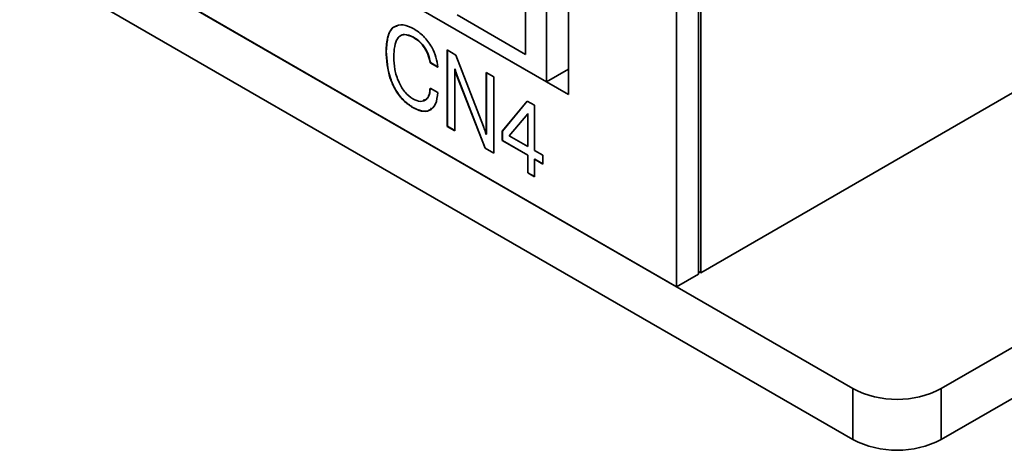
# Model space of a CAD drawing. Header units: millimetres. Extents: x 15 to 187, y 49 to 265.
# Tile 30 of 62: x 134 to 155, y 169 to 178. Entities that reach past the tile are written whole.
import ezdxf

# ---------------------------------------------------------------- set-up
doc = ezdxf.new("R2010")
doc.units = ezdxf.units.MM

msp = doc.modelspace()

# ---------------------------------------------------------------- linework, layer by layer
at = {"color": 7, "linetype": 'Continuous', "lineweight": 35}
for p, q in [((106.3929, 196.0555), (151.6477, 169.9304)), ((106.3929, 194.9668), (151.6477, 168.8417)), ((147.8764, 172.1075), (110.1641, 193.8784)), ((148.395, 172.4069), (180.8748, 191.157)), ((148.3479, 188.1661), (148.3479, 172.3797)), ((148.395, 188.1933), (148.395, 172.4069)), ((147.8764, 187.894), (147.8764, 172.1075)), ((145.5666, 176.2172), (145.5666, 180.5721)), ((145.0952, 180.2999), (145.0952, 176.4894)), ((144.6473, 179.4153), (144.6473, 177.0746)), ((141.0882, 178.8026), (145.0952, 176.4894)), ((141.0882, 178.8025), (145.5666, 176.2172)), ((143.186, 177.9182), (144.6473, 177.0746)), ((142.255, 177.4435), (142.2503, 177.4407)), ((141.6731, 177.1451), (141.6684, 177.1423)), ((142.9738, 177.1696), (143.1614, 177.0613)), ((142.9738, 175.5365), (142.9738, 177.1696)), ((142.9786, 175.5393), (142.9786, 177.1669)), ((143.1614, 177.0613), (143.7506, 175.535)), ((142.6159, 176.9001), (142.6112, 176.8974)), ((142.7744, 176.8032), (142.6112, 176.8974)), ((142.7791, 176.8059), (142.6159, 176.9001)), ((143.1417, 176.7687), (143.137, 176.7659)), ((143.137, 176.7659), (143.137, 175.4423)), ((143.1888, 176.6208), (143.184, 176.6181)), ((143.7855, 175.068), (143.184, 176.6181)), ((143.7902, 175.0707), (143.1888, 176.6208)), ((143.8079, 176.6881), (143.971, 176.5939)), ((143.8079, 175.3645), (143.8079, 176.6881)), ((143.8126, 175.3673), (143.8126, 176.6854)), ((143.971, 176.5939), (143.971, 174.9609)), ((145.0952, 176.4894), (145.5666, 176.7615)), ((145.5665, 176.7615), (145.5666, 176.7615)), ((142.6112, 176.353), (142.7744, 176.2588)), ((142.2434, 175.9427), (142.2387, 175.94)), ((144.1524, 175.4326), (144.6824, 176.0786)), ((144.1571, 175.4353), (144.6841, 176.0776)), ((144.6824, 176.0786), (144.8413, 175.9869)), ((144.8413, 175.9869), (144.8413, 175.0238)), ((144.6963, 175.8085), (144.3025, 175.3348)), ((144.701, 175.8113), (144.6963, 175.8085)), ((144.6963, 175.1075), (144.6963, 175.8085)), ((144.701, 175.1102), (144.701, 175.8113)), ((142.9786, 175.5393), (142.9738, 175.5365)), ((143.137, 175.4423), (142.9738, 175.5365)), ((143.137, 175.4478), (142.9786, 175.5393)), ((143.8126, 175.3673), (143.8079, 175.3645)), ((144.1571, 175.4353), (144.1524, 175.4326)), ((144.1524, 175.2331), (144.1524, 175.4326)), ((144.1571, 175.2358), (144.1571, 175.4353)), ((144.3025, 175.3348), (144.6963, 175.1075)), ((144.1571, 175.2358), (144.1524, 175.2331)), ((144.6963, 174.9191), (144.1524, 175.2331)), ((144.701, 174.9218), (144.1571, 175.2358)), ((144.701, 175.1102), (144.6963, 175.1075)), ((143.7902, 175.0707), (143.7855, 175.068)), ((143.971, 174.9609), (143.7855, 175.068)), ((143.971, 174.9663), (143.7902, 175.0707)), ((144.701, 174.9218), (144.6963, 174.9191)), ((144.6963, 174.5422), (144.6963, 174.9191)), ((144.701, 174.5449), (144.701, 174.9218)), ((144.8413, 175.0238), (145.0226, 174.9191)), ((145.0226, 174.9191), (145.0226, 174.7307)), ((144.846, 174.838), (144.8413, 174.8353)), ((144.8413, 174.8353), (144.8413, 174.4585)), ((145.0226, 174.7307), (144.8413, 174.8353)), ((145.0226, 174.7361), (144.846, 174.838)), ((144.701, 174.5449), (144.6963, 174.5422)), ((144.8413, 174.4585), (144.6963, 174.5422)), ((144.8413, 174.4639), (144.701, 174.5449)), ((159.5437, 173.4002), (153.5333, 169.9304)), ((148.3479, 172.3797), (147.8764, 172.1075)), ((148.3479, 172.4341), (148.395, 172.4069)), ((159.5437, 172.3114), (153.5333, 168.8417)), ((151.6477, 168.8417), (151.6477, 169.9304)), ((153.5333, 169.9304), (153.5333, 168.8417))]:
    msp.add_line(p, q, dxfattribs=at)
for centre in [(152.5905, 171.75), (152.5905, 170.6613)]:
    msp.add_arc(centre, 2.0494, 242.60967, 297.39033, dxfattribs=at)
for points, knots in [([(141.6684, 177.1423), (141.6742, 177.2519), (141.6858, 177.4706), (141.8186, 177.6791), (142.0292, 177.7335), (142.1831, 177.6602), (142.2602, 177.6235)], [0, 0, 0, 0, 0.2808116, 0.5602862, 0.7798963, 1, 1, 1, 1]), ([(141.6731, 177.1451), (141.68, 177.2521), (141.6938, 177.4658), (141.7884, 177.6614), (141.8901, 177.6774), (141.9097, 177.6805)], [0, 0, 0, 0, 0.4477515, 0.8933709, 1, 1, 1, 1]), ([(142.2602, 177.6235), (142.3316, 177.5758), (142.474, 177.4806), (142.6447, 177.2497), (142.7461, 177.0109), (142.765, 176.8725), (142.7744, 176.8032)], [0, 0, 0, 0, 0.2801497, 0.5593835, 0.7794726, 1, 1, 1, 1]), ([(142.2503, 177.4407), (142.1827, 177.4709), (142.0811, 177.5164), (141.9747, 177.48), (141.8533, 177.3646), (141.8412, 177.1734), (141.8316, 177.0207)], [0, 0, 0, 0, 0.2496075, 0.3753753, 0.501244, 1, 1, 1, 1]), ([(142.255, 177.4435), (142.188, 177.4729), (142.0873, 177.5172), (141.9921, 177.4905), (141.9641, 177.4612), (141.9554, 177.4521)], [0, 0, 0, 0, 0.5780154, 0.8692555, 1, 1, 1, 1]), ([(142.6112, 176.8974), (142.5991, 176.958), (142.5749, 177.0791), (142.4775, 177.2485), (142.3626, 177.3691), (142.2878, 177.4169), (142.2503, 177.4407)], [0, 0, 0, 0, 0.2799982, 0.5590156, 0.7792744, 1, 1, 1, 1]), ([(142.6159, 176.9001), (142.6038, 176.9607), (142.5796, 177.0818), (142.4822, 177.2512), (142.3674, 177.3718), (142.2925, 177.4196), (142.255, 177.4435)], [0, 0, 0, 0, 0.2799982, 0.5590156, 0.7792744, 1, 1, 1, 1]), ([(142.2387, 175.94), (142.1719, 175.9848), (142.0384, 176.0744), (141.8657, 176.3042), (141.6968, 176.6803), (141.6801, 176.9519), (141.6684, 177.1423)], [0, 0, 0, 0, 0.187045, 0.3736855, 0.5608383, 1, 1, 1, 1]), ([(142.2434, 175.9427), (142.1766, 175.9876), (142.0431, 176.0772), (141.8704, 176.3069), (141.7015, 176.683), (141.6848, 176.9546), (141.6731, 177.1451)], [0, 0, 0, 0, 0.187045, 0.3736855, 0.5608383, 1, 1, 1, 1]), ([(141.8316, 177.0207), (141.8354, 176.9335), (141.8431, 176.7594), (141.9265, 176.4915), (142.0685, 176.2512), (142.1848, 176.1677), (142.2429, 176.126)], [0, 0, 0, 0, 0.2810713, 0.5610802, 0.7806543, 1, 1, 1, 1]), ([(143.184, 176.6181), (143.174, 176.6458), (143.1561, 176.6952), (143.1429, 176.7443), (143.137, 176.7659)], [0, 0, 0, 0, 0.5599626, 1, 1, 1, 1]), ([(143.1888, 176.6208), (143.1787, 176.6485), (143.1608, 176.6979), (143.1476, 176.747), (143.1417, 176.7687)], [0, 0, 0, 0, 0.5599626, 1, 1, 1, 1]), ([(142.2429, 176.126), (142.2986, 176.1005), (142.4098, 176.0495), (142.5319, 176.1011), (142.5978, 176.2106), (142.6067, 176.3055), (142.6112, 176.353)], [0, 0, 0, 0, 0.2796735, 0.5589015, 0.7792019, 1, 1, 1, 1]), ([(142.4615, 176.0937), (142.488, 176.0999), (142.5503, 176.1143), (142.6016, 176.2154), (142.6112, 176.3089), (142.6159, 176.3558)], [0, 0, 0, 0, 0.2697675, 0.6344718, 1, 1, 1, 1]), ([(142.7744, 176.2588), (142.7648, 176.1722), (142.7457, 175.9993), (142.6088, 175.8639), (142.4273, 175.8471), (142.3016, 175.909), (142.2387, 175.94)], [0, 0, 0, 0, 0.2802903, 0.5595056, 0.7795158, 1, 1, 1, 1]), ([(142.6418, 175.931), (142.6262, 175.9119), (142.5767, 175.8513), (142.4294, 175.8534), (142.3055, 175.9129), (142.2434, 175.9427)], [0, 0, 0, 0, 0.187308, 0.5932167, 1, 1, 1, 1]), ([(143.7506, 175.535), (143.7629, 175.5031), (143.7847, 175.4462), (143.8008, 175.3895), (143.8079, 175.3645)], [0, 0, 0, 0, 0.5601228, 1, 1, 1, 1])]:
    msp.add_open_spline(points, degree=3, knots=knots, dxfattribs=at)

doc.saveas('drawing.dxf')
